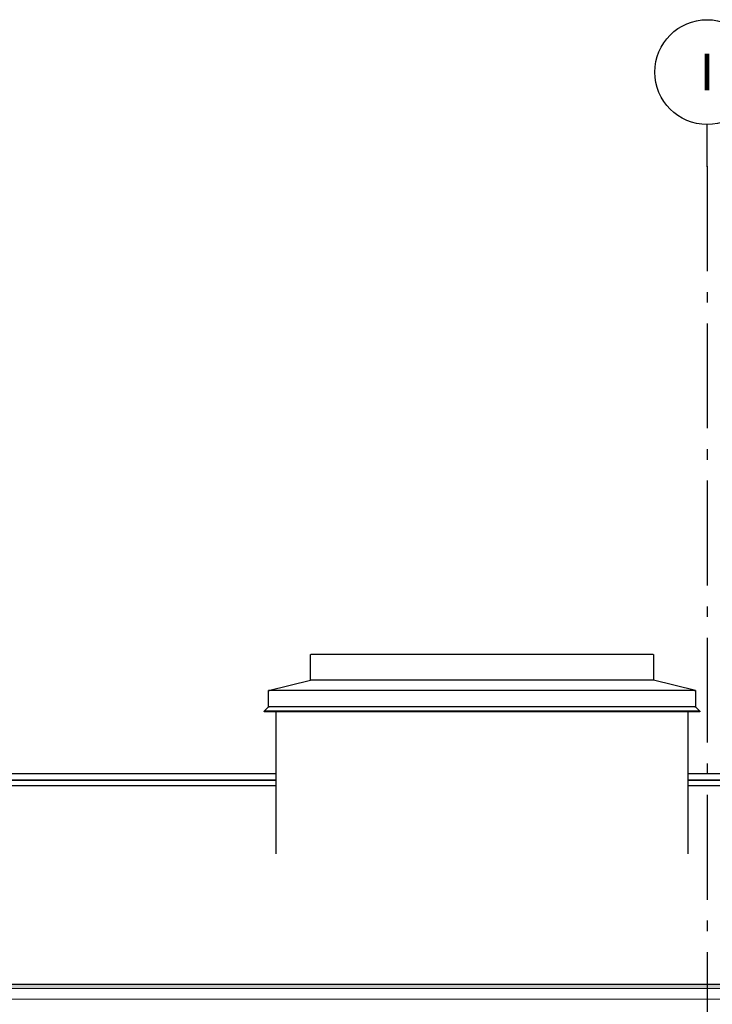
# Model space of a CAD drawing. Header units: millimetres. Extents: x -8544 to 51179, y -2070 to 23603.
# Tile 101 of 174: x 15334 to 18642, y 8351 to 13050. Entities that reach past the tile are written whole.
import ezdxf
from ezdxf.enums import TextEntityAlignment as Align

# ---------------------------------------------------------------- set-up
doc = ezdxf.new("R2010")
doc.units = ezdxf.units.MM
doc.header["$LTSCALE"] = 0.5
doc.header["$MEASUREMENT"] = 0
doc.linetypes.add('Akselinje', pattern=[1500, 1000, -200, 100, -200])
doc.linetypes.add('PLINE', pattern=[0])
for name, color, linetype in [('232- Ikke-bærende yttervegger(Nye konstruksjoner)', 7, 'Continuous'), ('262- Taktekking (Skravur)(Nye konstruksjoner)', 7, 'Continuous'), ('265- Gesimser_ takrenner og nedløp(Nye konstruksjoner)', 7, 'Continuous'), ('82-- Modullinjer', 7, 'Continuous')]:
    doc.layers.add(name, color=color, linetype=linetype)
doc.layers.add('262- Taktekking(Nye konstruksjoner)', color=7, linetype='Continuous', lineweight=0)
doc.styles.add('GENERATED_STYLE_1', font='arial.ttf')

# ---------------------------------------------------------------- blocks, each defined once
blk = doc.blocks.new('Standard grid marker[8]', base_point=(18616.9, 12550))
at = {"layer": '82-- Modullinjer', "linetype": 'Akselinje'}
for q in [(18616.9, 12550), (18616.9, 1550)]:
    blk.add_line((18616.9, 12350), q, dxfattribs=at)
at = {"layer": '82-- Modullinjer', "linetype": 'PLINE'}
blk.add_circle((18616.9, 12800), 250, dxfattribs=at)
at = {"layer": '82-- Modullinjer', "linetype": 'Akselinje'}
blk.add_point((18616.9, 12350), dxfattribs=at)
blk.add_point((18616.9, 12350), dxfattribs=at)
at = {"layer": '82-- Modullinjer', "style": 'GENERATED_STYLE_1'}
for tag, p in [('AC_MarkerText_1_0', (18616.9, 12887.5)), ('AC_MarkerText_1_1', (18616.9, 1187.5))]:
    blk.add_attdef(tag, text='', height=175, rotation=360, dxfattribs=at).set_placement(p, align=Align.TOP_CENTER)

msp = doc.modelspace()

# ---------------------------------------------------------------- hatches: boundary and pattern name
at = {"layer": '262- Taktekking (Skravur)(Nye konstruksjoner)', "linetype": 'Continuous'}
msp.add_hatch(color=256, dxfattribs=at).paths.add_polyline_path([(12216.9, 8446.5), (12216.9, 8444.5), (25981.9, 8444.5), (25991.9, 8444.5), (25991.5, 8446.5)])
at = {"layer": '262- Taktekking(Nye konstruksjoner)', "linetype": 'Continuous'}
msp.add_hatch(color=256, dxfattribs=at).paths.add_polyline_path([(12216.9, 8426.3), (25981.9, 8426.3), (25981.9, 8444.5), (12216.9, 8444.5)])

# ---------------------------------------------------------------- linework, layer by layer
at = {"layer": '232- Ikke-bærende yttervegger(Nye konstruksjoner)', "linetype": 'PLINE'}
for p, q in [((16722.9, 10020), (16724.9, 10020)), ((16722.9, 9898.1), (16722.9, 10020)), ((18358.9, 10020), (16724.9, 10020)), ((18358.9, 10020), (18360.9, 10020)), ((18360.9, 10020), (18360.9, 9898.1)), ((16522.9, 9848.1), (16722.9, 9898.1)), ((16724.9, 9898.1), (16722.9, 9898.1)), ((18358.9, 9898.1), (16724.9, 9898.1)), ((18360.9, 9898.1), (18358.9, 9898.1)), ((18560.9, 9848.1), (18360.9, 9898.1)), ((16522.9, 9770.8), (16522.9, 9848.1)), ((16522.9, 9848.1), (16524.9, 9846.6)), ((16531.2, 9848.1), (16522.9, 9848.1)), ((18552.7, 9848.1), (16531.2, 9848.1)), ((18560.9, 9848.1), (18552.7, 9848.1)), ((18558.9, 9846.6), (18560.9, 9848.1)), ((18560.9, 9848.1), (18560.9, 9770.8)), ((16502.3, 9750.2), (16501.6, 9748.4)), ((16502.3, 9746.7), (16501.6, 9748.4)), ((16502.3, 9750.2), (16522.9, 9770.8)), ((16502.3, 9750.2), (16503.7, 9748.8)), ((16505.1, 9750.2), (16502.3, 9750.2)), ((16504.1, 9745.9), (16502.3, 9746.7)), ((16503.7, 9748.8), (16504.1, 9748.4)), ((16504.1, 9748.4), (16504.4, 9748.1)), ((16505.8, 9746.7), (16504.1, 9745.9)), ((18579.8, 9745.9), (16504.1, 9745.9)), ((16504.4, 9748.1), (16505.8, 9746.7)), ((18578.7, 9750.2), (16505.1, 9750.2)), ((16522.9, 9770.8), (16524.9, 9770)), ((16524.9, 9770.8), (16522.9, 9770.8)), ((18558.9, 9770.8), (16524.9, 9770.8)), ((16558.9, 9068.1), (16558.9, 9745.9)), ((18524.9, 9745.9), (18524.9, 9068.1)), ((18558.9, 9770), (18560.9, 9770.8)), ((18560.9, 9770.8), (18558.9, 9770.8)), ((18581.6, 9750.2), (18560.9, 9770.8)), ((18578, 9746.7), (18579.4, 9748.1)), ((18579.8, 9745.9), (18578, 9746.7)), ((18581.6, 9750.2), (18578.7, 9750.2)), ((18579.4, 9748.1), (18579.8, 9748.4)), ((18579.8, 9748.4), (18580.1, 9748.8)), ((18581.6, 9746.7), (18579.8, 9745.9)), ((18580.1, 9748.8), (18581.6, 9750.2)), ((18581.6, 9750.2), (18582.3, 9748.4)), ((18582.3, 9748.4), (18581.6, 9746.7))]:
    msp.add_line(p, q, dxfattribs=at)
at = {"layer": '262- Taktekking(Nye konstruksjoner)', "linetype": 'PLINE'}
for p, q in [((26011.9, 8446.5), (12216.9, 8446.5)), ((26011.9, 8375.9), (12216.9, 8375.9))]:
    msp.add_line(p, q, dxfattribs=at)
at = {"layer": '262- Taktekking(Nye konstruksjoner)', "linetype": 'PLINE', "flags": 128}
for points in [[(26011.9, 8444.5), (25991.9, 8444.5), (25981.9, 8444.5), (12216.9, 8444.5)], [(26011.9, 8426.3), (25981.9, 8426.3), (12216.9, 8426.3)]]:
    msp.add_lwpolyline(points, dxfattribs=at)
at = {"layer": '265- Gesimser_ takrenner og nedløp(Nye konstruksjoner)', "linetype": 'PLINE'}
for p, q in [((15207.3, 9451.6), (16558.9, 9451.6)), ((18524.9, 9451.6), (26082.5, 9451.6)), ((15207.3, 9421.4), (16558.9, 9421.4)), ((15207.3, 9419.7), (16558.9, 9419.7)), ((18524.9, 9421.4), (26025.9, 9421.4)), ((18524.9, 9419.7), (26026.9, 9419.7)), ((15207.3, 9395.7), (16558.9, 9395.7)), ((18524.9, 9395.7), (25981.9, 9395.7))]:
    msp.add_line(p, q, dxfattribs=at)

# ---------------------------------------------------------------- block references
at = {"layer": '82-- Modullinjer', "linetype": 'PLINE'}
ref = msp.add_blockref('Standard grid marker[8]', (18616.9, 12550), dxfattribs=at)
ref.add_attrib('AC_MarkerText_1', 'I', dxfattribs={"color": 7, "height": 175, "rotation": 360, "style": 'GENERATED_STYLE_1'}).set_placement((18616.9, 12887.5), align=Align.TOP_CENTER)

doc.saveas('drawing.dxf')
